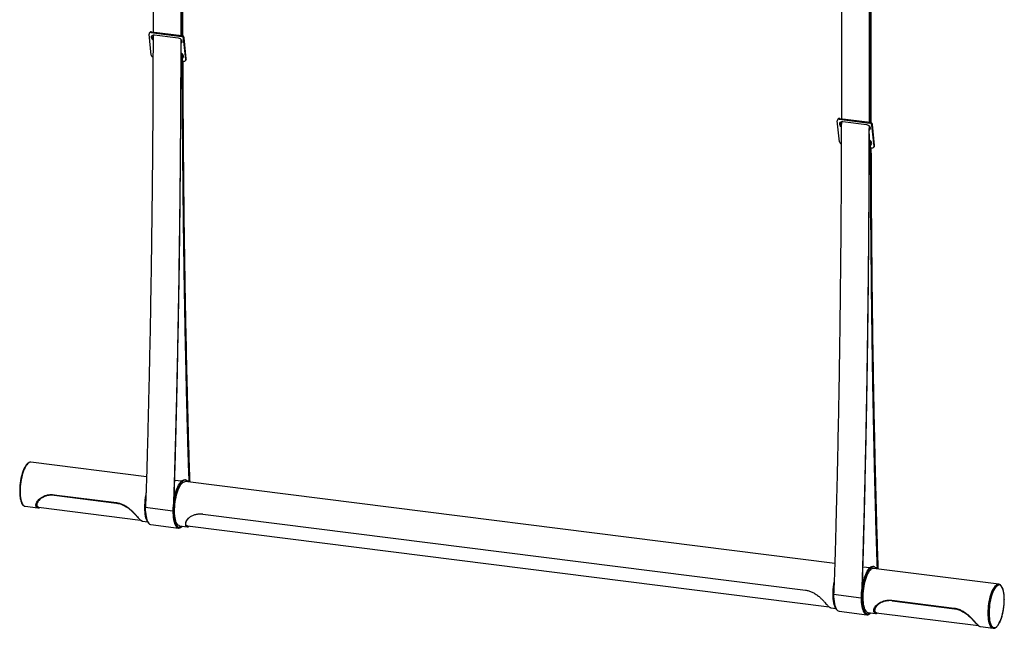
# Paper-space layout '_Dimétrica' of a CAD drawing. Header units: millimetres. Extents: x -752 to 578, y -88 to 1536.
# Tile 1 of 3: x -752 to 578, y -88 to 734. Entities that reach past the tile are written whole.
import ezdxf

# ---------------------------------------------------------------- set-up
doc = ezdxf.new("R2010")
doc.units = ezdxf.units.MM

psp = doc.layouts.new('_Dimétrica')

# ---------------------------------------------------------------- linework, layer by layer
at = {"color": 7, "linetype": 'Continuous', "lineweight": 25}
for p, q in [((-574.3, 686.3), (-577.3, 714.8)), ((-576.3, 717.1), (-577, 716.1)), ((-574, 718), (-574.7, 716.9)), ((-574.7, 716.9), (-533.6, 711.8)), ((-574, 718), (-532.9, 712.8)), ((-569.8, 713.8), (-538, 709.8)), ((-533.9, 702.6), (-533.9, 707.4)), ((-533.6, 711.8), (-532.9, 712.8)), ((-529.8, 710), (-530.5, 708.9)), ((-527.5, 680.4), (-530.5, 708.9)), ((-526.9, 681.5), (-529.8, 710)), ((-533.1, 703.5), (-533.9, 702.9)), ((-532, 678.5), (-530.1, 678.3)), ((-531.8, 687.2), (-531.8, 682.6)), ((-531.7, 682.9), (-531, 683.4)), ((-527.8, 679.1), (-527.1, 680.2)), ((-527.5, 680.4), (-526.9, 681.5)), ((353.5, 600), (352.8, 598.9)), ((355.8, 600.9), (355.1, 599.8)), ((355.1, 599.8), (396.2, 594.6)), ((355.8, 600.9), (396.9, 595.7)), ((355.5, 569.2), (352.5, 597.6)), ((360, 596.7), (391.8, 592.7)), ((395.9, 585.5), (395.9, 590.2)), ((396.8, 586.4), (395.9, 585.8)), ((396.2, 594.6), (396.9, 595.7)), ((400, 592.8), (399.3, 591.7)), ((402.3, 563.3), (399.3, 591.7)), ((402.9, 564.3), (400, 592.8)), ((397.8, 561.3), (399.7, 561.1)), ((398, 570.1), (398, 565.4)), ((398.1, 565.7), (398.8, 566.3)), ((402, 562), (402.7, 563.1)), ((402.3, 563.3), (402.9, 564.3)), ((-737, 136.3), (-737.3, 136.4)), ((-580.7, 116.6), (-737, 136.3)), ((-533.5, 110.7), (-542.6, 111.8)), ((-528.1, 112.5), (-529.1, 112.6)), ((349.1, -0.5), (-528.5, 110.1)), ((-705.6, 92.4), (-621.3, 81.8)), ((-705.4, 91.7), (-621.1, 81.1)), ((-744.6, 76.8), (-744.5, 76.8)), ((-744.5, 76.8), (-727.6, 74.7)), ((-727.4, 74.7), (-727.5, 74.7)), ((-726.7, 75.6), (-588.8, 58.2)), ((-544.9, 70.3), (-582.3, 75)), ((-585.9, 56.9), (-585.7, 56.9)), ((-585.7, 56.8), (-579.4, 56)), ((-504.5, 66.1), (309.4, -36.4)), ((-574.7, 52.1), (-537.3, 47.4)), ((-537.2, 48.2), (-536.3, 48)), ((-536, 50.5), (-525.6, 49.2)), ((-532.2, 50), (-532.2, 49.6)), ((-525.5, 50.2), (341.4, -59)), ((396.3, -6.5), (387.3, -5.3)), ((401.7, -4.6), (400.7, -4.5)), ((570.7, -28.4), (401.4, -7.1)), ((570.5, -28.4), (570.7, -28.4)), ((347.5, -42.1), (384.9, -46.9)), ((426.3, -50.2), (510.5, -60.8)), ((426.5, -50.9), (510.7, -61.5)), ((578.2, -49.3), (578.2, -49.1)), ((344.2, -60.4), (350.4, -61.2)), ((355.1, -65), (392.5, -69.7)), ((392.6, -69), (393.5, -69.1)), ((393.9, -66.6), (404.3, -67.9)), ((396.1, -68.6), (396, -68.7)), ((396, -68.7), (396, -68.6)), ((397.6, -67.1), (397.6, -67.5)), ((404.4, -67.9), (404.3, -67.9)), ((405.2, -67), (543.1, -84.4)), ((546, -85.7), (546.2, -85.7)), ((546.2, -85.8), (563.2, -88))]:
    psp.add_line(p, q, dxfattribs=at)
at = {"color": 7, "linetype": 'Continuous', "lineweight": 25, "flags": 128}
for points in [[(-571.8, 706.6), (-572.6, 707.4), (-573.4, 708.5), (-573.9, 709.6), (-574, 710.8), (-573.8, 711.9), (-573.2, 712.8), (-572.2, 713.5), (-571.1, 713.8), (-569.8, 713.8)], [(-538, 709.8), (-536.6, 709.5), (-535.4, 708.9), (-534.3, 707.9), (-533.5, 706.9), (-533, 705.7), (-532.9, 704.5), (-533.1, 703.4), (-533.7, 702.5), (-534.4, 701.9)], [(-533.9, 681.3), (-533.7, 681.4), (-532.6, 681.7), (-531.6, 682.4), (-531, 683.3), (-530.8, 684.4), (-530.9, 685.6), (-531.4, 686.7), (-532.2, 687.8), (-533.3, 688.7), (-533.9, 689.1)], [(358, 589.5), (357.2, 590.2), (356.4, 591.3), (355.9, 592.5), (355.8, 593.7), (356, 594.8), (356.6, 595.7), (357.6, 596.4), (358.7, 596.7), (360, 596.7)], [(391.8, 592.7), (393.2, 592.4), (394.4, 591.7), (395.5, 590.8), (396.3, 589.7), (396.8, 588.5), (396.9, 587.3), (396.7, 586.2), (396.1, 585.3), (395.4, 584.8)], [(395.9, 564.2), (396.1, 564.2), (397.2, 564.6), (398.2, 565.2), (398.8, 566.1), (399, 567.2), (398.9, 568.4), (398.4, 569.6), (397.6, 570.7), (396.5, 571.6), (395.9, 572)], [(-532.2, 49.6), (-533.4, 48.8), (-534.6, 48.2), (-535.8, 48), (-536.9, 48.2), (-537.9, 48.7), (-539, 49.5), (-539.9, 50.7), (-540.7, 52.3), (-541.5, 54.1), (-542.2, 56.2), (-542.7, 58.6), (-543.1, 61.2), (-543.4, 64), (-543.6, 67), (-543.7, 70.2), (-543.6, 73.4), (-543.4, 76.7), (-543.1, 80.1), (-542.7, 83.5), (-542.2, 86.8), (-541.5, 90.1), (-540.7, 93.3), (-539.9, 96.3), (-539, 99.1), (-537.9, 101.8), (-536.9, 104.2), (-535.8, 106.3), (-534.6, 108.2), (-533.4, 109.7), (-532.2, 110.9), (-531, 111.8), (-529.8, 112.4), (-528.7, 112.6), (-527.5, 112.4), (-526.5, 111.9), (-525.4, 111), (-524.5, 109.8), (-524.3, 109.5)], [(-543.5, 84.7), (-542.9, 88), (-542.2, 91.3), (-541.4, 94.5), (-540.5, 97.5), (-539.5, 100.3), (-538.4, 102.9), (-537.3, 105.2), (-536.2, 107.3), (-535, 109), (-533.7, 110.5), (-532.5, 111.5), (-531.3, 112.3), (-530.1, 112.6), (-529.1, 112.6)], [(-536, 50.5), (-536.7, 50.7), (-537.7, 51.3), (-538.7, 52.2), (-539.6, 53.4), (-540.4, 55), (-541, 56.9), (-541.6, 59), (-542.1, 61.4), (-542.5, 64.1), (-542.7, 66.9), (-542.8, 69.9), (-542.8, 73), (-542.6, 76.2), (-542.4, 79.5), (-542, 82.7), (-541.5, 86), (-540.8, 89.1), (-540.1, 92.2), (-539.3, 95.1), (-538.4, 97.8), (-537.4, 100.4), (-536.3, 102.7), (-535.3, 104.7), (-534.1, 106.4), (-533, 107.8), (-531.8, 108.9), (-530.7, 109.6), (-529.5, 110), (-528.5, 110.1)], [(-577.9, 54.1), (-578.2, 54.5), (-579.2, 55.7), (-580, 57.2), (-580.8, 59), (-581.4, 61.1), (-582, 63.5), (-582.4, 66.1), (-582.7, 69), (-582.9, 72), (-583, 75.1), (-582.9, 78.4), (-582.7, 81.7), (-582.4, 85.1), (-582, 88.4), (-581.5, 91.4)], [(-537.2, 48.2), (-537.9, 48.3), (-539, 48.9), (-540, 49.8), (-540.9, 51), (-541.8, 52.6), (-542.5, 54.5), (-543.2, 56.7), (-543.7, 59.1), (-544.1, 61.8), (-544.4, 64.8), (-544.6, 67.8), (-544.6, 71.1), (-544.5, 74.4), (-544.3, 77.8), (-543.9, 81.2), (-543.5, 84.7)], [(-582.3, 75), (-582.3, 71.8), (-582.1, 68.7), (-581.8, 65.7), (-581.3, 63), (-580.8, 60.6), (-580.1, 58.4), (-579.3, 56.5), (-578.5, 54.9), (-577.5, 53.7), (-576.5, 52.8), (-575.4, 52.3), (-574.7, 52.1)], [(-544.9, 70.3), (-544.8, 67), (-544.7, 63.9), (-544.3, 61), (-543.9, 58.3), (-543.3, 55.9), (-542.7, 53.7), (-541.9, 51.8), (-541, 50.2), (-540.1, 49), (-539, 48.1), (-537.9, 47.6), (-536.8, 47.4), (-535.6, 47.6), (-534.4, 48.1), (-533.7, 48.6)], [(392.6, -69), (392, -68.9), (390.9, -68.3), (389.9, -67.5), (389, -66.3), (388.1, -64.8), (387.4, -62.9), (386.7, -60.8), (386.2, -58.5), (385.7, -55.8), (385.4, -53), (385.2, -50), (385.2, -46.9), (385.2, -43.6), (385.4, -40.3), (385.7, -36.9), (386.2, -33.5), (386.7, -30.2), (387.4, -26.9), (388.1, -23.8), (389, -20.8), (389.9, -17.9), (390.9, -15.3), (392, -12.9), (393.1, -10.7), (394.3, -8.9), (395.5, -7.3), (396.7, -6.1), (397.9, -5.2), (399.1, -4.7), (400.2, -4.5), (400.7, -4.5)], [(397.6, -67.5), (396.4, -68.4), (395.2, -68.9), (394.1, -69.1), (392.9, -69), (391.9, -68.5), (390.8, -67.6), (389.9, -66.4), (389.1, -64.9), (388.3, -63.1), (387.6, -61), (387.1, -58.6), (386.7, -56), (386.4, -53.1), (386.2, -50.1), (386.1, -47), (386.2, -43.7), (386.4, -40.4), (386.7, -37), (387.1, -33.7), (387.6, -30.3), (388.3, -27), (389.1, -23.9), (389.9, -20.9), (390.8, -18), (391.9, -15.4), (392.9, -13), (394.1, -10.8), (395.2, -9), (396.4, -7.4), (397.6, -6.2), (398.8, -5.3), (400, -4.8), (401.2, -4.6), (402.3, -4.7), (403.3, -5.3), (404.4, -6.1), (405.3, -7.3), (405.5, -7.6)], [(401.4, -7.1), (400.3, -7.1), (399.1, -7.5), (398, -8.3), (396.8, -9.3), (395.7, -10.7), (394.5, -12.5), (393.5, -14.5), (392.4, -16.8), (391.4, -19.3), (390.5, -22), (389.7, -25), (389, -28), (388.4, -31.2), (387.8, -34.4), (387.4, -37.7), (387.2, -40.9), (387, -44.1), (387, -47.2), (387.1, -50.2), (387.3, -53.1), (387.7, -55.7), (388.2, -58.1), (388.8, -60.3), (389.4, -62.1), (390.2, -63.7), (391.1, -65), (392.1, -65.9), (393.1, -66.4), (393.9, -66.6)], [(351.9, -63), (351.6, -62.7), (350.6, -61.5), (349.8, -59.9), (349, -58.1), (348.4, -56), (347.8, -53.6), (347.4, -51), (347.1, -48.2), (346.9, -45.2), (346.8, -42), (346.9, -38.8), (347.1, -35.5), (347.4, -32.1), (347.8, -28.7), (348.3, -25.8)], [(563.3, -37.8), (562.7, -39.2), (561.8, -41.6), (560.9, -44.3), (560.1, -47.2), (559.4, -50.2), (558.8, -53.2), (558.3, -56.4), (558, -59.6), (557.7, -62.7), (557.6, -65.8), (557.6, -68.8), (557.7, -71.7), (558, -74.4), (558.3, -77), (558.8, -79.3), (558.8, -79.3)], [(347.5, -42.1), (347.6, -45.5), (347.8, -48.7), (348.1, -51.7), (348.6, -54.5), (349.2, -57), (349.9, -59.2), (350.7, -61.1), (351.6, -62.6), (352.7, -63.8), (353.8, -64.6), (354.9, -65), (355.1, -65)], [(384.9, -46.9), (385, -50.2), (385.2, -53.4), (385.5, -56.4), (386, -59.2), (386.6, -61.7), (387.3, -63.9), (388.1, -65.8), (389.1, -67.3), (390.1, -68.5), (391.2, -69.3), (392.3, -69.7), (393.6, -69.7), (394.8, -69.3), (396.1, -68.6)]]:
    psp.add_lwpolyline(points, dxfattribs=at)
at = {"color": 8, "linetype": 'Continuous', "lineweight": 25, "flags": 128}
for points in [[(-737.3, 136.4), (-738, 136.3), (-739.1, 136), (-740.2, 135.3), (-741.4, 134.3), (-742.5, 133), (-743.6, 131.3), (-744.7, 129.4), (-745.8, 127.2), (-746.8, 124.7), (-747.7, 122.1), (-748.5, 119.2), (-749.2, 116.2), (-749.9, 113.1), (-750.4, 110), (-750.8, 106.7), (-751.2, 103.5), (-751.3, 100.3), (-751.4, 97.2), (-751.3, 94.2), (-751.2, 91.4), (-750.8, 88.7), (-750.4, 86.2), (-749.9, 84), (-749.2, 82), (-748.5, 80.3), (-747.7, 79), (-746.8, 77.9), (-745.8, 77.2), (-744.7, 76.8), (-744.6, 76.8)], [(563.1, -88), (563, -87.9), (561.9, -87.6), (561, -86.8), (560, -85.8), (559.2, -84.4), (558.5, -82.8), (557.8, -80.8), (557.3, -78.6), (556.9, -76.1), (556.6, -73.4), (556.4, -70.5), (556.3, -67.5), (556.4, -64.4), (556.6, -61.2), (556.9, -58), (557.3, -54.8), (557.8, -51.6), (558.5, -48.5), (559.2, -45.5), (560, -42.7), (561, -40), (561.9, -37.6), (563, -35.4), (564.1, -33.4), (565.2, -31.8), (566.3, -30.5), (567.5, -29.4), (568.6, -28.8), (569.7, -28.4), (570.5, -28.4)], [(578.1, -49.3), (578, -46.3), (577.9, -43.5), (577.5, -40.9), (577.1, -38.5), (576.6, -36.3), (575.9, -34.4), (575.2, -32.8), (574.4, -31.5), (573.5, -30.5), (572.5, -29.8), (571.4, -29.5), (570.4, -29.6), (569.3, -30), (568.1, -30.7), (567, -31.8), (565.9, -33.2), (564.8, -34.9), (563.7, -36.9), (563.3, -37.8)], [(558.8, -79.3), (559.4, -81.3), (560.1, -83.1), (560.9, -84.5), (561.8, -85.7), (562.7, -86.5), (563.7, -87), (564.8, -87.1), (565.9, -86.9), (567, -86.3), (568.1, -85.4), (569.3, -84.1), (570.4, -82.6), (571.4, -80.7), (572.5, -78.6), (573.5, -76.3), (574.4, -73.7), (575.2, -70.9), (575.9, -68), (576.6, -64.9), (577.1, -61.8), (577.5, -58.6), (577.9, -55.5), (578, -52.3), (578.1, -49.3)]]:
    psp.add_lwpolyline(points, dxfattribs=at)
at = {"color": 7, "linetype": 'Continuous', "lineweight": 25}
for centre, radius, start, end in [((-575.2, 714.9), 2.06, 76.0962, 184.5021), ((-574.5, 715.8), 2.25, 78.7072, 144.2601), ((-568.9, 711.7), 4.45, 164.4683, 227.6255), ((-534, 708.3), 3.52, 10.3041, 83.553), ((-533.3, 709.3), 3.52, 10.3041, 83.553), ((-570.9, 686.9), 3.49, 190.2095, 252.7234), ((-529.6, 680.3), 2.06, 256.0962, 4.5021), ((-528.8, 681.2), 1.95, 327.94, 6.9498), ((354.6, 597.8), 2.06, 76.0962, 184.5021), ((355.3, 598.7), 2.25, 78.7072, 144.2601), ((360.9, 594.5), 4.45, 164.4683, 227.6255), ((395.8, 591.1), 3.52, 10.3041, 83.553), ((396.5, 592.2), 3.52, 10.3041, 83.553), ((358.9, 569.8), 3.49, 190.2095, 252.7234), ((400.2, 563.1), 2.06, 256.0962, 4.5021), ((401, 564.1), 1.95, 327.94, 6.9498), ((-669.7, 97.6), 82.3, 163.9123, 181.2396)]:
    psp.add_arc(centre, radius, start, end, dxfattribs=at)
for points, knots in [([(-572, 1460.5), (-572.1, 1431.8), (-572.5, 1373.8), (-572.6, 1286.7), (-572.5, 1198.7), (-572.3, 1110), (-572.1, 1026.9), (-571.9, 949.4), (-571.7, 877.6), (-571.7, 805.1), (-571.7, 751.7), (-571.8, 722.5), (-571.8, 717.7)], [0, 0, 0, 0, 0.115496, 0.232875, 0.351353, 0.471006, 0.591909, 0.687829, 0.784602, 0.882265, 0.980855, 1, 1, 1, 1]), ([(-534.6, 1456.5), (-534.7, 1427.5), (-535, 1369.3), (-535.1, 1282), (-535.1, 1194), (-534.9, 1105.3), (-534.6, 1022.2), (-534.4, 944.7), (-534.3, 872.9), (-534.3, 800.4), (-534.3, 747), (-534.4, 717.8), (-534.4, 713)], [0, 0, 0, 0, 0.1162633, 0.2335408, 0.3519153, 0.4714644, 0.5922628, 0.6880999, 0.7847893, 0.8823675, 0.980872, 1, 1, 1, 1]), ([(-533.9, 713), (-533.9, 730.5), (-533.7, 777.5), (-533.8, 854), (-533.9, 942.1), (-534.1, 1030), (-534.3, 1116.9), (-534.4, 1203), (-534.5, 1288.3), (-534.3, 1372.8), (-534, 1429.1), (-533.8, 1457.1)], [0, 0, 0, 0, 0.070683, 0.188904, 0.308375, 0.426664, 0.543759, 0.659649, 0.774323, 0.887775, 1, 1, 1, 1]), ([(-532.4, 712.7), (-532.4, 730.7), (-532.5, 778), (-532.5, 855), (-532.4, 943.4), (-532.2, 1031.6), (-532, 1118.9), (-531.8, 1205.3), (-531.8, 1290.6), (-531.9, 1371.4), (-532.2, 1423.5), (-532.4, 1447.6)], [0, 0, 0, 0, 0.073769, 0.19345, 0.314398, 0.434148, 0.552691, 0.670013, 0.786104, 0.900958, 1, 1, 1, 1]), ([(-531.7, 1447.6), (-531.5, 1422.7), (-531.2, 1368.9), (-531.1, 1285.6), (-531.2, 1197.5), (-531.4, 1108.4), (-531.6, 1024.8), (-531.8, 947), (-532, 875), (-532, 802.4), (-532, 748.1), (-531.9, 718.2), (-531.9, 712.5)], [0, 0, 0, 0, 0.102059, 0.220731, 0.340512, 0.461482, 0.583716, 0.680692, 0.778531, 0.877269, 0.976944, 1, 1, 1, 1]), ([(357.8, 1342.9), (357.7, 1314.3), (357.3, 1256.5), (357.2, 1169.6), (357.3, 1081.6), (357.5, 992.9), (357.7, 909.7), (357.9, 832.3), (358.1, 760.5), (358.1, 687.9), (358.1, 634.6), (358, 605.3), (358, 600.6)], [0, 0, 0, 0, 0.114912, 0.232368, 0.350924, 0.470656, 0.591639, 0.687623, 0.78446, 0.882188, 0.980843, 1, 1, 1, 1]), ([(395.2, 1339.3), (395.1, 1310.4), (394.8, 1252.2), (394.7, 1164.9), (394.7, 1076.9), (394.9, 988.1), (395.2, 905), (395.4, 827.5), (395.5, 755.8), (395.5, 683.2), (395.5, 629.9), (395.4, 600.6), (395.4, 595.9)], [0, 0, 0, 0, 0.1162633, 0.2335408, 0.3519153, 0.4714644, 0.5922628, 0.6880999, 0.7847893, 0.8823675, 0.980872, 1, 1, 1, 1]), ([(395.9, 595.8), (395.9, 610.1), (396.1, 648.8), (396.1, 714.5), (396, 792.7), (395.8, 872.9), (395.6, 952.4), (395.5, 1031.1), (395.4, 1109.2), (395.4, 1186.6), (395.5, 1263.4), (395.8, 1314.5), (396, 1339.9)], [0, 0, 0, 0, 0.057405, 0.155876, 0.264859, 0.372867, 0.479892, 0.585925, 0.690959, 0.794985, 0.898, 1, 1, 1, 1]), ([(397.4, 595.5), (397.4, 610.3), (397.3, 649.4), (397.3, 715.6), (397.3, 793.9), (397.5, 874.4), (397.7, 954.2), (397.9, 1033.3), (398, 1111.5), (398, 1188.9), (397.8, 1261.7), (397.6, 1308.6), (397.4, 1330)], [0, 0, 0, 0, 0.060345, 0.160103, 0.27051, 0.379929, 0.488352, 0.595771, 0.702177, 0.807563, 0.911924, 1, 1, 1, 1]), ([(398.1, 1329.9), (398.3, 1305.2), (398.6, 1251.6), (398.7, 1168.4), (398.6, 1080.3), (398.4, 991.2), (398.2, 907.7), (398, 829.8), (397.8, 757.8), (397.8, 685.2), (397.8, 631), (397.9, 601), (397.9, 595.4)], [0, 0, 0, 0, 0.101453, 0.220205, 0.340067, 0.461119, 0.583435, 0.680477, 0.778382, 0.877186, 0.976929, 1, 1, 1, 1]), ([(-571.8, 713.6), (-571.9, 695), (-572, 660.9), (-572.2, 610.9), (-572.5, 563.7), (-573, 516.2), (-573.5, 468.2), (-574.1, 419.8), (-574.9, 371), (-575.7, 322), (-576.5, 281.4), (-577.2, 249.6), (-577.8, 226.8), (-578.3, 204.8), (-578.8, 185.2), (-579.2, 168.1), (-579.6, 153.4), (-580, 139.6), (-580.3, 127.6), (-580.6, 117.4), (-580.9, 108.8), (-581.2, 101.1), (-581.4, 94.3), (-581.6, 88.7), (-581.8, 84.3), (-581.9, 81), (-582.1, 78.4), (-582.2, 76.4), (-582.3, 75.4), (-582.3, 75)], [0, 0, 0, 0, 0.088225, 0.16218, 0.236612, 0.311534, 0.386959, 0.462901, 0.539374, 0.616367, 0.692793, 0.729498, 0.765159, 0.799471, 0.832126, 0.856422, 0.879358, 0.900784, 0.920552, 0.935073, 0.94836, 0.960337, 0.970927, 0.980051, 0.986139, 0.99123, 0.995276, 0.998208, 1, 1, 1, 1]), ([(-534.4, 708), (-534.5, 689.7), (-534.5, 655.9), (-534.8, 606.2), (-535.1, 559), (-535.5, 511.5), (-536.1, 463.5), (-536.7, 415.1), (-537.4, 366.3), (-538.3, 317.3), (-539.1, 276.7), (-539.8, 244.9), (-540.3, 222), (-540.9, 200.1), (-541.3, 180.5), (-541.8, 163.4), (-542.2, 148.7), (-542.6, 134.9), (-542.9, 122.9), (-543.2, 112.7), (-543.5, 104.1), (-543.7, 96.4), (-544, 89.5), (-544.2, 84), (-544.4, 79.6), (-544.5, 76.3), (-544.7, 73.6), (-544.8, 71.7), (-544.9, 70.7), (-544.9, 70.3)], [0, 0, 0, 0, 0.08703, 0.161082, 0.235612, 0.310632, 0.386156, 0.462198, 0.538771, 0.615864, 0.692391, 0.729143, 0.764851, 0.799208, 0.831906, 0.856234, 0.8792, 0.900654, 0.920448, 0.934988, 0.948292, 0.960285, 0.970889, 0.980025, 0.986121, 0.991218, 0.99527, 0.998206, 1, 1, 1, 1]), ([(-543.5, 84.7), (-543.4, 86.9), (-543.2, 91.8), (-542.9, 99.5), (-542.7, 108.4), (-542.4, 118.2), (-542, 128.8), (-541.7, 140.2), (-541.4, 152.4), (-541.1, 165.2), (-540.7, 180.6), (-540.2, 198.9), (-539.7, 220.1), (-539.2, 242), (-538.7, 264.6), (-538.1, 297.3), (-537.3, 339.9), (-536.4, 392.1), (-535.7, 444), (-535, 508.9), (-534.4, 586.4), (-534, 653.5), (-533.9, 690.2), (-533.9, 697)], [0, 0, 0, 0, 0.010797, 0.023388, 0.037671, 0.053542, 0.070899, 0.089292, 0.10892, 0.129687, 0.151493, 0.184254, 0.218653, 0.254404, 0.291221, 0.328819, 0.414111, 0.499371, 0.584191, 0.668574, 0.81818, 0.966411, 1, 1, 1, 1]), ([(-523.1, 109.4), (-523.1, 111.7), (-523.3, 116.9), (-523.6, 125.2), (-523.9, 134.4), (-524.2, 144.5), (-524.6, 155.4), (-524.9, 166.9), (-525.2, 179.1), (-525.6, 193.9), (-526.1, 211.4), (-526.6, 231.7), (-527, 252.8), (-527.5, 274.5), (-528.2, 306.1), (-529, 347.3), (-529.8, 397.9), (-530.5, 448.6), (-531.3, 512.2), (-531.9, 588.6), (-532.2, 651.6), (-532.3, 684.6), (-532.3, 687.9)], [0, 0, 0, 0, 0.012609, 0.027314, 0.043653, 0.061522, 0.080458, 0.100666, 0.122045, 0.144494, 0.178222, 0.213636, 0.250442, 0.288345, 0.327053, 0.414861, 0.502636, 0.589959, 0.676832, 0.830852, 0.983457, 1, 1, 1, 1]), ([(-531.8, 678.5), (-531.7, 670.9), (-531.7, 647.8), (-531.5, 609.2), (-531.1, 562.5), (-530.7, 515.7), (-530.2, 468.6), (-529.6, 421.4), (-528.8, 373.9), (-528, 326.4), (-527.1, 287.2), (-526.5, 256.6), (-525.9, 234.7), (-525.4, 213.7), (-524.9, 195), (-524.5, 178.6), (-524.1, 164.6), (-523.7, 151.5), (-523.4, 140.1), (-523.1, 130.5), (-522.8, 122.4), (-522.5, 115.4), (-522.4, 111.1), (-522.3, 109.3)], [0, 0, 0, 0, 0.039551, 0.120155, 0.201278, 0.282935, 0.36514, 0.44791, 0.531257, 0.615171, 0.698468, 0.738472, 0.77734, 0.814736, 0.850327, 0.876807, 0.901804, 0.925157, 0.946702, 0.962528, 0.97701, 0.990063, 1, 1, 1, 1]), ([(358, 596.4), (357.9, 577.9), (357.8, 543.7), (357.6, 493.8), (357.3, 446.6), (356.8, 399), (356.3, 351), (355.7, 302.7), (355, 253.9), (354.1, 204.9), (353.3, 164.2), (352.6, 132.4), (352.1, 109.6), (351.5, 87.6), (351, 68.1), (350.6, 51), (350.2, 36.2), (349.8, 22.5), (349.5, 10.5), (349.2, 0.2), (348.9, -8.3), (348.6, -16), (348.4, -22.9), (348.2, -28.5), (348, -32.9), (347.9, -36.2), (347.7, -38.8), (347.6, -40.7), (347.5, -41.7), (347.5, -42.1)], [0, 0, 0, 0, 0.088225, 0.16218, 0.236612, 0.311534, 0.386959, 0.462901, 0.539374, 0.616367, 0.692793, 0.729498, 0.765159, 0.799471, 0.832126, 0.856422, 0.879358, 0.900784, 0.920552, 0.935073, 0.94836, 0.960337, 0.970927, 0.980051, 0.986139, 0.99123, 0.995276, 0.998208, 1, 1, 1, 1]), ([(395.4, 590.9), (395.3, 572.6), (395.3, 538.7), (395, 489.1), (394.7, 441.9), (394.3, 394.3), (393.7, 346.3), (393.1, 297.9), (392.4, 249.1), (391.5, 200.1), (390.7, 159.5), (390, 127.7), (389.5, 104.9), (388.9, 82.9), (388.5, 63.4), (388, 46.2), (387.6, 31.5), (387.2, 17.7), (386.9, 5.8), (386.6, -4.5), (386.3, -13), (386.1, -20.8), (385.8, -27.6), (385.6, -33.2), (385.4, -37.6), (385.3, -40.9), (385.1, -43.5), (385, -45.4), (384.9, -46.5), (384.9, -46.9)], [0, 0, 0, 0, 0.08703, 0.161082, 0.235612, 0.310632, 0.386156, 0.462198, 0.538771, 0.615864, 0.692391, 0.729143, 0.764851, 0.799208, 0.831906, 0.856234, 0.8792, 0.900654, 0.920448, 0.934988, 0.948292, 0.960285, 0.970889, 0.980025, 0.986121, 0.991218, 0.99527, 0.998206, 1, 1, 1, 1]), ([(386.3, -32.9), (386.3, -32.6), (386.4, -30.5), (386.6, -26.5), (386.8, -20), (387, -11.9), (387.3, -2.2), (387.7, 8.4), (388, 20.8), (388.4, 34.9), (388.8, 50.8), (389.2, 67.6), (389.7, 85.3), (390.1, 103.7), (390.6, 126.2), (391.2, 152.9), (391.8, 183.6), (392.4, 214.6), (392.9, 245.7), (393.4, 276.6), (393.8, 307.5), (394.4, 353.4), (395, 414.3), (395.5, 489.7), (395.8, 544.9), (395.9, 574.8), (395.9, 579.9)], [0, 0, 0, 0, 0.00182, 0.010028, 0.019285, 0.033247, 0.0489, 0.066135, 0.084841, 0.108878, 0.134659, 0.162001, 0.190718, 0.220625, 0.251536, 0.300373, 0.350466, 0.401151, 0.451837, 0.502368, 0.552745, 0.602967, 0.727851, 0.851782, 0.974764, 1, 1, 1, 1]), ([(406.7, -7.8), (406.7, -6.3), (406.5, -2.2), (406.3, 5), (406, 14.2), (405.7, 24.3), (405.3, 36), (404.9, 49.5), (404.5, 64.6), (404.1, 80.7), (403.7, 97.7), (403.2, 115.3), (402.7, 136.9), (402.2, 162.6), (401.5, 192.2), (401, 222.2), (400.4, 252.3), (400, 282.4), (399.5, 312.5), (399, 357.5), (398.3, 417.2), (397.8, 491.7), (397.5, 542.9), (397.5, 569.2), (397.5, 570.7)], [0, 0, 0, 0, 0.007635, 0.02202, 0.038148, 0.055904, 0.075177, 0.099942, 0.126505, 0.154675, 0.184262, 0.215074, 0.246922, 0.297238, 0.348849, 0.401069, 0.453291, 0.505352, 0.557255, 0.608998, 0.737665, 0.86535, 0.992057, 1, 1, 1, 1]), ([(398, 561.3), (398.1, 553.7), (398.1, 530.6), (398.3, 492), (398.7, 445.4), (399.1, 398.6), (399.6, 351.5), (400.2, 304.2), (401, 256.7), (401.8, 209.3), (402.7, 170.1), (403.3, 139.5), (403.9, 117.6), (404.4, 96.5), (404.9, 77.8), (405.3, 61.5), (405.7, 47.5), (406.1, 34.4), (406.4, 23), (406.7, 13.3), (407, 5.2), (407.3, -1.8), (407.4, -6), (407.5, -7.9)], [0, 0, 0, 0, 0.039551, 0.120155, 0.201278, 0.282935, 0.36514, 0.44791, 0.531257, 0.615171, 0.698468, 0.738472, 0.77734, 0.814736, 0.850327, 0.876807, 0.901804, 0.925157, 0.946702, 0.962528, 0.97701, 0.990063, 1, 1, 1, 1]), ([(-737.3, 136.3), (-737.5, 136.3), (-738.1, 136.4), (-739.1, 136.1), (-740.3, 135.6), (-741.4, 134.7), (-742.6, 133.6), (-743.7, 132.1), (-744.8, 130.4), (-745.8, 128.4), (-746.8, 126.2), (-747.8, 123.8), (-748.4, 122), (-748.7, 120.9), (-748.7, 120.8)], [0, 0, 0, 0, 0.046292, 0.131782, 0.219404, 0.31144, 0.407243, 0.504657, 0.601994, 0.698842, 0.795224, 0.891242, 0.986988, 1, 1, 1, 1]), ([(-752, 95.5), (-752, 95.3), (-752, 94.1), (-751.8, 92.1), (-751.6, 89.5), (-751.2, 87.1), (-750.7, 84.9), (-750.1, 82.9), (-749.4, 81.1), (-748.5, 79.6), (-747.6, 78.4), (-746.6, 77.5), (-745.6, 77), (-744.9, 76.9), (-744.7, 76.9)], [0, 0, 0, 0, 0.02179, 0.113825, 0.206016, 0.298423, 0.391126, 0.484228, 0.577847, 0.672066, 0.766683, 0.860143, 0.940344, 1, 1, 1, 1]), ([(-710.2, 91.9), (-711.7, 91.7), (-714.6, 91.4), (-718.4, 90.1), (-721.5, 88.6), (-724.2, 86.8), (-726.3, 84.8), (-727.8, 82.6), (-728.7, 80.7), (-728.8, 79.7), (-728.8, 79.3)], [0, 0, 0, 0, 0.163117, 0.294228, 0.428166, 0.546478, 0.667529, 0.791684, 0.919868, 1, 1, 1, 1]), ([(-726.5, 75.6), (-726.6, 75.6), (-727.1, 75.5), (-728, 76.2), (-728.8, 77.5), (-728.9, 79.4), (-728.3, 81.6), (-726.9, 83.9), (-725.6, 85.5), (-724.6, 86.2), (-724.5, 86.3)], [0, 0, 0, 0, 0.023079, 0.193177, 0.368847, 0.527594, 0.692339, 0.831504, 0.97488, 1, 1, 1, 1]), ([(-621.1, 81.1), (-620.5, 81), (-618.9, 80.8), (-616.4, 80.1), (-613.6, 79.1), (-610.9, 77.8), (-608.2, 76.3), (-605.7, 74.6), (-603.4, 72.8), (-601.4, 71.1), (-599.5, 69.3), (-597.7, 67.4), (-596, 65.6), (-594.4, 63.8), (-592.9, 62.1), (-591.4, 60.6), (-590.2, 59.3), (-588.9, 58.2), (-587.9, 57.5), (-587.2, 57.3), (-587, 57.2)], [0, 0, 0, 0, 0.041614, 0.10248, 0.163744, 0.225921, 0.288162, 0.349524, 0.409456, 0.460277, 0.514248, 0.568357, 0.624243, 0.681376, 0.739076, 0.7965, 0.853371, 0.909751, 0.970596, 1, 1, 1, 1]), ([(-727.4, 74.7), (-727.3, 74.7), (-726.7, 74.6), (-725.8, 74.8), (-725.1, 75.2), (-724.8, 75.3)], [0, 0, 0, 0, 0.190149, 0.60356, 1, 1, 1, 1]), ([(-586.6, 57), (-586.5, 57), (-586.3, 56.9), (-586, 56.9), (-585.9, 56.9)], [0, 0, 0, 0, 0.368121, 1, 1, 1, 1]), ([(-504.5, 66.1), (-506, 66.2), (-509.1, 66.5), (-513.6, 65.8), (-517.9, 64.5), (-521.6, 62.6), (-524.6, 60.2), (-526.7, 57.6), (-527.9, 55.2), (-528.3, 53.2), (-528.1, 51.5), (-527.5, 50.2), (-526.5, 49.4), (-525.1, 49.1), (-524, 49.3), (-523.2, 49.8), (-523.1, 49.9)], [0, 0, 0, 0, 0.0811253, 0.1645248, 0.2463238, 0.3306713, 0.4089094, 0.4901629, 0.55787, 0.6278068, 0.6918227, 0.757391, 0.8277776, 0.8997816, 0.9788331, 1, 1, 1, 1]), ([(-525.4, 50.2), (-525.4, 50.2), (-526, 50.2), (-526.8, 50.8), (-527.7, 52.1), (-527.8, 54), (-527.2, 56.2), (-525.9, 58.5), (-524.6, 60.1), (-523.6, 60.9), (-523.4, 61)], [0, 0, 0, 0, 0.0144415, 0.1845281, 0.3601575, 0.5193064, 0.6844837, 0.8237674, 0.9673128, 1, 1, 1, 1]), ([(309.4, -36.4), (310.9, -36.7), (314, -37.2), (318.5, -39), (322.9, -41.4), (326.9, -44.3), (330.6, -47.6), (333.6, -50.7), (336.2, -53.6), (338.2, -56), (340, -57.9), (341.6, -59.3), (343, -60.1), (343.9, -60.3), (344.2, -60.3)], [0, 0, 0, 0, 0.092545, 0.187684, 0.280998, 0.377219, 0.46647, 0.559162, 0.6364, 0.716181, 0.789209, 0.864007, 0.944301, 1, 1, 1, 1]), ([(578.1, -45.3), (578, -45.2), (578, -44.1), (577.8, -42.2), (577.5, -39.7), (577, -37.4), (576.5, -35.3), (575.8, -33.5), (575, -31.9), (574.1, -30.5), (573.1, -29.5), (572.1, -28.8), (571.2, -28.5), (570.6, -28.4), (570.4, -28.4)], [0, 0, 0, 0, 0.0152025, 0.11063, 0.2062528, 0.302144, 0.3983999, 0.4951393, 0.5924757, 0.6903914, 0.7880003, 0.8729146, 0.9632101, 1, 1, 1, 1]), ([(421.7, -50.7), (420.1, -50.9), (417.3, -51.2), (413.4, -52.5), (410.3, -54), (407.7, -55.8), (405.6, -57.8), (404.1, -60), (403.2, -61.9), (403.1, -62.9), (403.1, -63.3)], [0, 0, 0, 0, 0.163117, 0.294228, 0.428166, 0.546478, 0.667529, 0.791684, 0.919868, 1, 1, 1, 1]), ([(577.8, -56.9), (577.9, -55.9), (578, -53.9), (578.1, -51.4), (578.2, -49.9), (578.2, -49.3)], [0, 0, 0, 0, 0.384173, 0.778601, 1, 1, 1, 1]), ([(578.2, -49.1), (578.2, -48.6), (578.2, -47.3), (578.1, -46.1), (578.1, -45.3)], [0, 0, 0, 0, 0.3845468, 1, 1, 1, 1]), ([(405.4, -67), (405.3, -67), (404.7, -67.1), (403.9, -66.4), (403.1, -65.1), (403, -63.2), (403.6, -61), (405, -58.7), (406.2, -57.1), (407.2, -56.4), (407.3, -56.3)], [0, 0, 0, 0, 0.023079, 0.193177, 0.368847, 0.527594, 0.692339, 0.831504, 0.97488, 1, 1, 1, 1]), ([(510.8, -61.5), (511.4, -61.6), (513, -61.8), (515.5, -62.5), (518.3, -63.5), (521, -64.8), (523.6, -66.3), (526.2, -68), (528.4, -69.8), (530.5, -71.5), (532.3, -73.3), (534.1, -75.2), (535.9, -77), (537.5, -78.8), (539, -80.5), (540.4, -82), (541.7, -83.3), (542.9, -84.4), (544, -85.1), (544.6, -85.3), (544.8, -85.4)], [0, 0, 0, 0, 0.041614, 0.10248, 0.163744, 0.225921, 0.288162, 0.349524, 0.409456, 0.460277, 0.514248, 0.568357, 0.624243, 0.681376, 0.739076, 0.7965, 0.853371, 0.909751, 0.970596, 1, 1, 1, 1]), ([(563.1, -87.9), (563.2, -87.9), (563.7, -88.1), (564.6, -87.9), (565.7, -87.6), (566.9, -86.9), (568, -85.9), (569.2, -84.6), (570.3, -83), (571.4, -81.2), (572.4, -79.1), (573.3, -76.8), (574.2, -74.3), (575.1, -71.7), (575.8, -68.9), (576.4, -66), (577, -63), (577.4, -60), (577.7, -57.9), (577.8, -56.9), (577.8, -56.9)], [0, 0, 0, 0, 0.012876, 0.06888, 0.125081, 0.183532, 0.244906, 0.308164, 0.371926, 0.435437, 0.498622, 0.561529, 0.624225, 0.686767, 0.749199, 0.811554, 0.873858, 0.936134, 0.998399, 1, 1, 1, 1]), ([(404.4, -67.9), (404.6, -67.9), (405.1, -68), (406, -67.8), (406.7, -67.4), (407.1, -67.3)], [0, 0, 0, 0, 0.190149, 0.60356, 1, 1, 1, 1]), ([(545.3, -85.6), (545.4, -85.6), (545.6, -85.7), (545.8, -85.7), (546, -85.7)], [0, 0, 0, 0, 0.368121, 1, 1, 1, 1])]:
    psp.add_open_spline(points, degree=3, knots=knots, dxfattribs=at)
at = {"color": 8, "linetype": 'Continuous', "lineweight": 25}
for points, knots in [([(-727.5, 74.7), (-727.9, 74.8), (-728.8, 74.9), (-729.7, 76), (-730.2, 77.8), (-729.9, 80.1), (-728.9, 82.5), (-727.3, 84.8), (-725.2, 87), (-722.5, 88.9), (-719.3, 90.6), (-715.3, 92), (-710.7, 92.8), (-707.3, 92.5), (-705.6, 92.4)], [0, 0, 0, 0, 0.06616, 0.159748, 0.246913, 0.33724, 0.413759, 0.492691, 0.56522, 0.639484, 0.71921, 0.800766, 0.898774, 1, 1, 1, 1]), ([(-705.6, 92.4), (-705.6, 92.4), (-705.6, 92.3), (-705.6, 92.1), (-705.5, 91.9), (-705.5, 91.8), (-705.4, 91.7), (-705.4, 91.7)], [0, 0, 0, 0, 0.06925, 0.192401, 0.463394, 0.734387, 1, 1, 1, 1]), ([(-621.3, 81.8), (-619.9, 81.6), (-617.1, 81.1), (-612.7, 79.4), (-608.3, 77), (-604, 74), (-600.2, 70.5), (-596.9, 67.1), (-594.2, 63.9), (-592, 61.4), (-590.1, 59.4), (-588.4, 57.9), (-587, 57.1), (-586.2, 56.9), (-585.9, 56.9)], [0, 0, 0, 0, 0.084346, 0.170674, 0.267551, 0.367565, 0.461592, 0.559371, 0.640291, 0.724019, 0.798212, 0.874254, 0.954087, 1, 1, 1, 1]), ([(-621.1, 81.1), (-621.2, 81.1), (-621.2, 81.1), (-621.3, 81.3), (-621.3, 81.5), (-621.3, 81.7), (-621.3, 81.8), (-621.3, 81.8)], [0, 0, 0, 0, 0.265613, 0.536606, 0.807599, 0.93075, 1, 1, 1, 1]), ([(-728.8, 79.3), (-728.8, 79), (-729, 78), (-728.6, 76.7), (-727.6, 75.7), (-726.6, 75.3), (-726, 75.5), (-726, 75.5)], [0, 0, 0, 0, 0.117825, 0.399295, 0.684319, 0.97816, 1, 1, 1, 1]), ([(404.3, -67.9), (403.9, -67.8), (403.1, -67.7), (402.2, -66.6), (401.7, -64.8), (401.9, -62.5), (402.9, -60.1), (404.5, -57.8), (406.7, -55.6), (409.4, -53.7), (412.6, -52), (416.6, -50.6), (421.2, -49.8), (424.5, -50.1), (426.3, -50.2)], [0, 0, 0, 0, 0.06616, 0.159748, 0.246913, 0.33724, 0.413759, 0.492691, 0.56522, 0.639484, 0.71921, 0.800766, 0.898774, 1, 1, 1, 1]), ([(426.5, -50.9), (426.5, -50.9), (426.4, -50.8), (426.3, -50.7), (426.3, -50.5), (426.3, -50.3), (426.3, -50.2), (426.3, -50.2)], [0, 0, 0, 0, 0.265613, 0.536606, 0.807599, 0.93075, 1, 1, 1, 1]), ([(403.1, -63.3), (403, -63.6), (402.8, -64.6), (403.3, -65.9), (404.3, -66.9), (405.2, -67.3), (405.8, -67.1), (405.8, -67.1)], [0, 0, 0, 0, 0.117825, 0.399295, 0.684319, 0.97816, 1, 1, 1, 1]), ([(510.5, -60.8), (511.9, -61), (514.8, -61.5), (519.1, -63.2), (523.6, -65.6), (527.8, -68.6), (531.7, -72.1), (534.9, -75.5), (537.7, -78.7), (539.9, -81.2), (541.8, -83.2), (543.5, -84.7), (544.9, -85.5), (545.7, -85.7), (546, -85.7)], [0, 0, 0, 0, 0.0843459, 0.170674, 0.2675508, 0.3675648, 0.4615922, 0.5593707, 0.6402914, 0.7240185, 0.798212, 0.8742537, 0.9540875, 1, 1, 1, 1]), ([(510.5, -60.8), (510.5, -60.8), (510.5, -60.9), (510.5, -61.1), (510.5, -61.3), (510.6, -61.5), (510.7, -61.5), (510.7, -61.5)], [0, 0, 0, 0, 0.06925, 0.192401, 0.463394, 0.734387, 1, 1, 1, 1])]:
    psp.add_open_spline(points, degree=3, knots=knots, dxfattribs=at)
at = {"color": 7, "linetype": 'Continuous', "lineweight": 25}
for points in [[(-705.2, 91.8), (-706.9, 92), (-708.5, 92), (-710.2, 91.9)], [(426.6, -50.8), (425, -50.6), (423.3, -50.6), (421.7, -50.7)]]:
    psp.add_open_spline(points, degree=3, dxfattribs=at)

doc.saveas('drawing.dxf')
